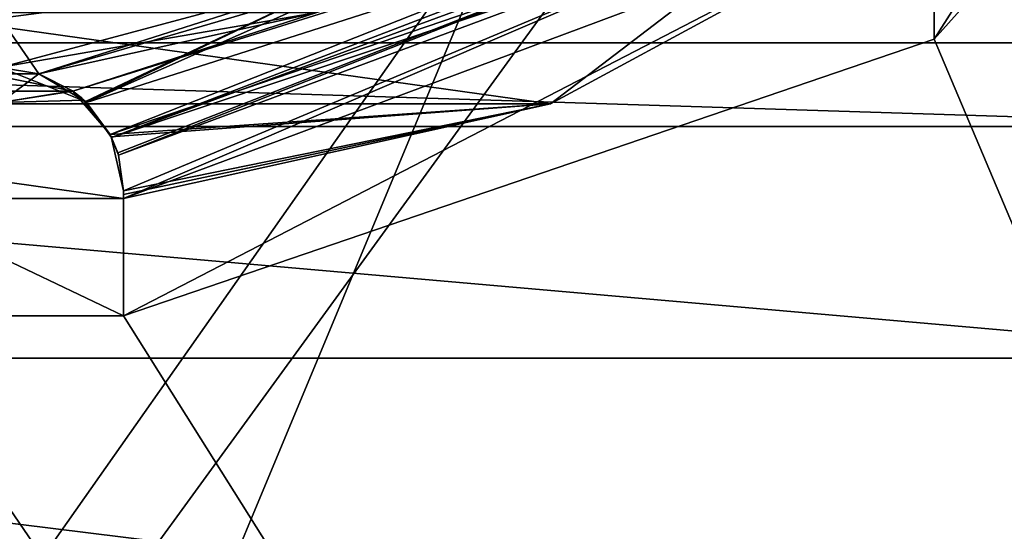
# Model space of a CAD drawing. Header units: millimetres. Extents: x -50 to 50, y -82 to 82.
# Tile 8 of 72: x 0 to 16, y -11 to -3. Entities that reach past the tile are written whole.
import ezdxf

# ---------------------------------------------------------------- set-up
doc = ezdxf.new("R2010")
doc.units = ezdxf.units.MM
doc.header["$LTSCALE"] = 101.851852
for name, color, linetype in [('339', 7, 'CONTINUOUS'), ('340', 7, 'CONTINUOUS'), ('350', 7, 'CONTINUOUS'), ('351', 7, 'CONTINUOUS'), ('352', 7, 'CONTINUOUS'), ('356', 7, 'CONTINUOUS'), ('358', 7, 'CONTINUOUS'), ('359', 7, 'CONTINUOUS'), ('361', 7, 'CONTINUOUS'), ('363', 7, 'CONTINUOUS'), ('364', 7, 'CONTINUOUS'), ('366', 7, 'CONTINUOUS'), ('367', 7, 'CONTINUOUS'), ('371', 7, 'CONTINUOUS'), ('374', 7, 'CONTINUOUS'), ('375', 7, 'CONTINUOUS'), ('378', 7, 'CONTINUOUS')]:
    doc.layers.add(name, color=color, linetype=linetype)

msp = doc.modelspace()

# ---------------------------------------------------------------- linework, layer by layer
at = {"layer": '339', "linetype": 'CONTINUOUS'}
for points in [[(48, -80.5, 6), (-48, -80.5, 6), (-24.455, 7.421, 6), (48, -80.5, 6)], [(-15.168, -2.938, 6), (48, -80.5, 6), (-24.455, 7.421, 6), (-15.168, -2.938, 6)], [(24.455, 7.421, 6), (48, -80.5, 6), (15.168, -2.938, 6), (24.455, 7.421, 6)], [(15.187, -0.609, 6), (8.936, -3.99, 6), (-15.187, -0.609, 6), (15.187, -0.609, 6)], [(-15.187, -0.609, 6), (8.936, -3.99, 6), (-8.936, -3.99, 6), (-15.187, -0.609, 6)], [(-2, -7.427, 6), (48, -80.5, 6), (-15.168, -2.938, 6), (-2, -7.427, 6)], [(15.168, -2.938, 6), (48, -80.5, 6), (2, -7.427, 6), (15.168, -2.938, 6)], [(8.936, -3.99, 6), (2, -5.522, 6), (-8.936, -3.99, 6), (8.936, -3.99, 6)], [(-8.936, -3.99, 6), (2, -5.522, 6), (-2, -5.522, 6), (-8.936, -3.99, 6)], [(2, -7.427, 6), (-2, -7.427, 6), (-2, -5.522, 6), (2, -7.427, 6)], [(2, -5.522, 6), (2, -7.427, 6), (-2, -5.522, 6), (2, -5.522, 6)], [(48, -80.5, 6), (-2, -7.427, 6), (2, -7.427, 6), (48, -80.5, 6)]]:
    msp.add_3dface(points, dxfattribs=at)
at = {"layer": '340', "linetype": 'CONTINUOUS'}
for points in [[(17.753, 9.75, 7), (10.25, 2.246, 7), (-48, -80.5, 7), (17.753, 9.75, 7)], [(48, -80.5, 7), (17.753, 9.75, 7), (-48, -80.5, 7), (48, -80.5, 7)], [(10.25, 2.246, 7), (0, -0.5, 7), (-48, -80.5, 7), (10.25, 2.246, 7)]]:
    msp.add_3dface(points, dxfattribs=at)
at = {"layer": '350', "linetype": 'CONTINUOUS'}
for points in [[(24.455, 7.421, 6), (15.168, -2.938, 6), (24.455, 7.421, 5), (24.455, 7.421, 6)], [(24.455, 7.421, 5), (15.168, -2.938, 6), (15.169, -2.938, 5), (24.455, 7.421, 5)], [(15.168, -2.938, 6), (2, -7.427, 6), (15.169, -2.938, 5), (15.168, -2.938, 6)], [(15.169, -2.938, 5), (2, -7.427, 6), (2, -7.427, 5), (15.169, -2.938, 5)]]:
    msp.add_3dface(points, dxfattribs=at)
at = {"layer": '351', "linetype": 'CONTINUOUS'}
for points in [[(24.455, 7.421, 5), (15.169, -2.938, 5), (23.784, 10.529, 5), (24.455, 7.421, 5)], [(23.784, 10.529, 5), (15.169, -2.938, 5), (15.18, -0.613, 5), (23.784, 10.529, 5)], [(15.169, -2.938, 5), (2, -7.427, 5), (15.18, -0.613, 5), (15.169, -2.938, 5)], [(15.18, -0.613, 5), (2, -7.427, 5), (2, -5.522, 5), (15.18, -0.613, 5)]]:
    msp.add_3dface(points, dxfattribs=at)
at = {"layer": '352', "linetype": 'CONTINUOUS'}
for points in [[(1.803, -4.534, 4), (13.327, -0.678, 3.4), (14.517, 0.14, 4), (1.803, -4.534, 4)], [(1.803, -4.534, 3.4), (13.327, -0.678, 3.4), (1.803, -4.534, 4), (1.803, -4.534, 3.4)]]:
    msp.add_3dface(points, dxfattribs=at)
at = {"layer": '356', "linetype": 'CONTINUOUS'}
for points in [[(1.803, -4.534, 4), (14.517, 0.14, 4), (1.903, -4.783, 4.668), (1.803, -4.534, 4)], [(1.903, -4.783, 4.668), (14.517, 0.14, 4), (1.914, -4.821, 4.709), (1.903, -4.783, 4.668)], [(1.914, -4.821, 4.709), (14.517, 0.14, 4), (14.746, -0.055, 4.707), (1.914, -4.821, 4.709)], [(1.914, -4.821, 4.709), (14.746, -0.055, 4.707), (2, -5.4, 4.993), (1.914, -4.821, 4.709)], [(15.18, -0.613, 5), (2, -5.522, 5), (14.746, -0.055, 4.707), (15.18, -0.613, 5)], [(14.746, -0.055, 4.707), (2, -5.522, 5), (2, -5.4, 4.993), (14.746, -0.055, 4.707)], [(2, -5.4, 4.993), (2, -5.522, 5), (2, -5.461, 4.998), (2, -5.4, 4.993)]]:
    msp.add_3dface(points, dxfattribs=at)
at = {"layer": '358', "linetype": 'CONTINUOUS'}
for points in [[(12.11, -0.148, 2.979), (5.851, -1.829, 2.4), (0.621, -3.499, 2.979), (12.11, -0.148, 2.979)], [(5.851, -1.829, 2.4), (0, -2.6, 2.4), (0.621, -3.499, 2.979), (5.851, -1.829, 2.4)], [(0.621, -3.499, 2.979), (0, -2.6, 2.4), (0, -3.4, 2.8), (0.621, -3.499, 2.979)]]:
    msp.add_3dface(points, dxfattribs=at)
at = {"layer": '359', "linetype": 'CONTINUOUS'}
for points in [[(1.173, -3.78, 4.89), (1.779, -4.487, 5.703), (12.576, -0.217, 4.89), (1.173, -3.78, 4.89)], [(1.779, -4.487, 5.703), (13.528, -0.482, 5.7), (12.576, -0.217, 4.89), (1.779, -4.487, 5.703)], [(8.936, -3.99, 6), (13.528, -0.482, 5.7), (1.779, -4.487, 5.703), (8.936, -3.99, 6)], [(8.936, -3.99, 6), (15.187, -0.609, 6), (13.528, -0.482, 5.7), (8.936, -3.99, 6)], [(8.936, -3.99, 6), (1.779, -4.487, 5.703), (1.798, -4.523, 5.726), (8.936, -3.99, 6)], [(2, -5.4, 5.996), (8.936, -3.99, 6), (1.798, -4.523, 5.726), (2, -5.4, 5.996)], [(2, -5.522, 6), (8.936, -3.99, 6), (2, -5.461, 5.999), (2, -5.522, 6)], [(2, -5.461, 5.999), (8.936, -3.99, 6), (2, -5.4, 5.996), (2, -5.461, 5.999)]]:
    msp.add_3dface(points, dxfattribs=at)
at = {"layer": '361', "linetype": 'CONTINUOUS'}
for points in [[(5.851, -1.829, 1.4), (11.304, 0.43, 1.4), (1.397, -3.969, 1.981), (5.851, -1.829, 1.4)], [(11.304, 0.43, 1.4), (12.8, -0.319, 1.986), (1.397, -3.969, 1.981), (11.304, 0.43, 1.4)], [(12.8, -0.319, 1.986), (1.803, -4.534, 3.4), (1.397, -3.969, 1.981), (12.8, -0.319, 1.986)], [(13.327, -0.678, 3.4), (1.803, -4.534, 3.4), (12.8, -0.319, 1.986), (13.327, -0.678, 3.4)], [(0, -2.6, 1.4), (5.851, -1.829, 1.4), (0.001, -3.4, 1.567), (0, -2.6, 1.4)], [(5.851, -1.829, 1.4), (1.379, -3.952, 1.963), (0.001, -3.4, 1.567), (5.851, -1.829, 1.4)], [(5.851, -1.829, 1.4), (1.397, -3.969, 1.981), (1.379, -3.952, 1.963), (5.851, -1.829, 1.4)]]:
    msp.add_3dface(points, dxfattribs=at)
at = {"layer": '363', "linetype": 'CONTINUOUS'}
for points in [[(0.621, -3.499, 2.979), (0, -3.4, 2.8), (0.001, -3.4, 1.567), (0.621, -3.499, 2.979)], [(1.379, -3.952, 1.963), (0.621, -3.499, 2.979), (0.001, -3.4, 1.567), (1.379, -3.952, 1.963)], [(0.621, -3.499, 2.979), (1.379, -3.952, 1.963), (1.168, -3.776, 3.431), (0.621, -3.499, 2.979)], [(1.379, -3.952, 1.963), (1.353, -3.927, 4.165), (1.168, -3.776, 3.431), (1.379, -3.952, 1.963)], [(1.779, -4.487, 5.703), (1.173, -3.78, 4.89), (1.308, -3.887, 4.551), (1.779, -4.487, 5.703)], [(1.353, -3.927, 4.165), (1.779, -4.487, 5.703), (1.308, -3.887, 4.551), (1.353, -3.927, 4.165)], [(1.397, -3.969, 1.981), (1.779, -4.487, 5.703), (1.353, -3.927, 4.165), (1.397, -3.969, 1.981)], [(1.379, -3.952, 1.963), (1.397, -3.969, 1.981), (1.353, -3.927, 4.165), (1.379, -3.952, 1.963)], [(1.803, -4.534, 3.4), (1.779, -4.487, 5.703), (1.397, -3.969, 1.981), (1.803, -4.534, 3.4)], [(1.779, -4.487, 5.703), (1.803, -4.534, 3.4), (1.798, -4.523, 5.726), (1.779, -4.487, 5.703)], [(1.803, -4.534, 3.4), (1.803, -4.534, 4), (1.798, -4.523, 5.726), (1.803, -4.534, 3.4)], [(1.803, -4.534, 4), (1.903, -4.783, 4.668), (1.798, -4.523, 5.726), (1.803, -4.534, 4)], [(1.903, -4.783, 4.668), (1.914, -4.821, 4.709), (1.798, -4.523, 5.726), (1.903, -4.783, 4.668)], [(1.914, -4.821, 4.709), (2, -5.4, 4.993), (1.798, -4.523, 5.726), (1.914, -4.821, 4.709)], [(2, -5.4, 4.993), (2, -5.4, 5.996), (1.798, -4.523, 5.726), (2, -5.4, 4.993)]]:
    msp.add_3dface(points, dxfattribs=at)
at = {"layer": '364', "linetype": 'CONTINUOUS'}
for points in [[(2, -5.4, 4.993), (2, -5.461, 4.998), (2, -5.4, 5.996), (2, -5.4, 4.993)], [(2, -5.461, 4.998), (2, -5.461, 5.999), (2, -5.4, 5.996), (2, -5.461, 4.998)], [(2, -5.522, 5), (2, -5.522, 6), (2, -5.461, 5.999), (2, -5.522, 5)], [(2, -5.461, 4.998), (2, -5.522, 5), (2, -5.461, 5.999), (2, -5.461, 4.998)], [(2, -7.427, 6), (2, -5.522, 6), (2, -7.427, 5), (2, -7.427, 6)], [(2, -7.427, 5), (2, -5.522, 6), (2, -5.522, 5), (2, -7.427, 5)]]:
    msp.add_3dface(points, dxfattribs=at)
at = {"layer": '366', "color": 7, "linetype": 'CONTINUOUS', "true_color": 0x21211a}
for points in [[(1.173, -3.78, 4.89), (12.576, -0.217, 4.89), (5.136, -2.504, 5.694), (1.173, -3.78, 4.89)], [(-1.173, -3.78, 4.89), (1.173, -3.78, 4.89), (-5.136, -2.504, 5.694), (-1.173, -3.78, 4.89)], [(-5.136, -2.504, 5.694), (1.173, -3.78, 4.89), (5.136, -2.504, 5.694), (-5.136, -2.504, 5.694)], [(1.173, -3.78, 4.89), (-1.173, -3.78, 4.89), (0, -3.965, 4.165), (1.173, -3.78, 4.89)], [(1.353, -3.927, 4.165), (1.173, -3.78, 4.89), (0, -3.965, 4.165), (1.353, -3.927, 4.165)], [(1.173, -3.78, 4.89), (1.353, -3.927, 4.165), (1.308, -3.887, 4.551), (1.173, -3.78, 4.89)]]:
    msp.add_3dface(points, dxfattribs=at)
at = {"layer": '367', "color": 7, "linetype": 'CONTINUOUS', "true_color": 0x21211a}
for points in [[(12.11, -0.148, 2.979), (0.621, -3.499, 2.979), (5.137, -2.505, 2.637), (12.11, -0.148, 2.979)], [(5.137, -2.505, 2.637), (-0.621, -3.499, 2.979), (-5.137, -2.505, 2.637), (5.137, -2.505, 2.637)], [(0.621, -3.499, 2.979), (-0.621, -3.499, 2.979), (5.137, -2.505, 2.637), (0.621, -3.499, 2.979)], [(-0.621, -3.499, 2.979), (0.621, -3.499, 2.979), (0, -3.965, 4.165), (-0.621, -3.499, 2.979)], [(0.621, -3.499, 2.979), (1.168, -3.776, 3.431), (0, -3.965, 4.165), (0.621, -3.499, 2.979)], [(1.168, -3.776, 3.431), (1.353, -3.927, 4.165), (0, -3.965, 4.165), (1.168, -3.776, 3.431)]]:
    msp.add_3dface(points, dxfattribs=at)
at = {"layer": '371', "linetype": 'CONTINUOUS'}
for points in [[(21.5, 31.065, 53.641), (-21.5, 31.065, 53.641), (-21.5, -72.025, 67.213), (21.5, 31.065, 53.641)], [(21.5, -72.025, 67.213), (21.5, 31.065, 53.641), (-21.5, -72.025, 67.213), (21.5, -72.025, 67.213)]]:
    msp.add_3dface(points, dxfattribs=at)
at = {"layer": '374', "linetype": 'CONTINUOUS'}
for points in [[(21.5, -3, 30.1), (21.5, -3, 44.576), (-21.5, -3, 44.576), (21.5, -3, 30.1)], [(-21.5, -3, 30.1), (21.5, -3, 30.1), (-21.5, -3, 44.576), (-21.5, -3, 30.1)]]:
    msp.add_3dface(points, dxfattribs=at)
at = {"layer": '375', "linetype": 'CONTINUOUS'}
for points in [[(21.5, -3, 30.1), (-21.5, -3, 30.1), (18.923, -1.894, 30.1), (21.5, -3, 30.1)], [(18.923, -1.894, 30.1), (-21.5, -3, 30.1), (-18.923, -1.894, 30.1), (18.923, -1.894, 30.1)]]:
    msp.add_3dface(points, dxfattribs=at)
at = {"layer": '378', "linetype": 'CONTINUOUS'}
for points in [[(-21.5, -3, 44.576), (21.5, -3, 44.576), (21.5, -4.356, 50.117), (-21.5, -3, 44.576)], [(-21.5, -3, 44.576), (21.5, -4.356, 50.117), (-21.5, -4.356, 50.117), (-21.5, -3, 44.576)], [(21.5, -4.356, 50.117), (21.5, -8.117, 54.406), (-21.5, -4.356, 50.117), (21.5, -4.356, 50.117)], [(-21.5, -4.356, 50.117), (21.5, -8.117, 54.406), (-21.5, -8.117, 54.406), (-21.5, -4.356, 50.117)], [(21.5, -13.434, 56.474), (-21.5, -13.434, 56.474), (-21.5, -8.117, 54.406), (21.5, -13.434, 56.474)], [(21.5, -8.117, 54.406), (21.5, -13.434, 56.474), (-21.5, -8.117, 54.406), (21.5, -8.117, 54.406)]]:
    msp.add_3dface(points, dxfattribs=at)

doc.saveas('drawing.dxf')
